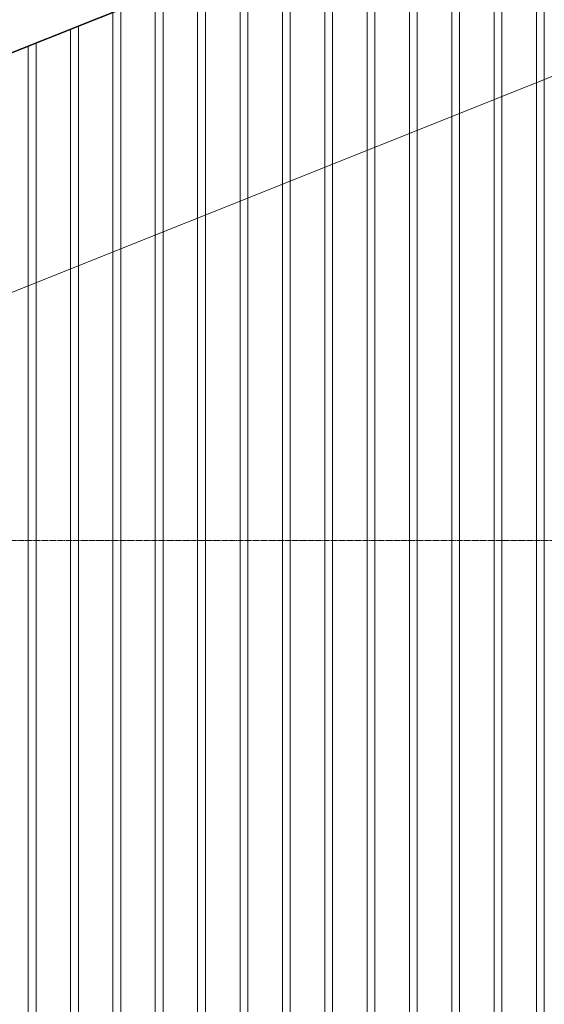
# Model space of a CAD drawing. Extents: x 0 to 92550, y 0 to 59400.
# Tile 34 of 105: x 13264 to 14136, y 44679 to 46316. Entities that reach past the tile are written whole.
import ezdxf
from ezdxf.xclip import XClip

# ---------------------------------------------------------------- set-up
doc = ezdxf.new("R2010")
doc.units = 0
doc.header["$MEASUREMENT"] = 0
doc.header["$XCLIPFRAME"] = 0
doc.linetypes.add('Streep-streepje', pattern=[1300, 1000, -100, 100, -100])
for name, color, linetype in [('ZZ 41 Buitenwandafwerking gevelhout', 7, 'Continuous'), ('ZZ 47 Dakrandafwerking', 7, 'Continuous'), ('ZZ B Bouwbesluitlijnen', 7, 'Continuous')]:
    doc.layers.add(name, color=color, linetype=linetype)

# ---------------------------------------------------------------- blocks, each defined once
blk = doc.blocks.new('*X20')
at = {"layer": 'ZZ 41 Buitenwandafwerking gevelhout', "color": 7, "linetype": 'Continuous', "lineweight": 5, "ltscale": 0.01}
for p, q in [((13572.9, 46389.8), (13572.9, 46300)), ((13630.2, 46400), (13630.2, 46300)), ((13630.2, 46400), (13630.2, 46300)), ((13643.3, 46400), (13643.3, 46300)), ((13700.6, 46400), (13700.6, 46300)), ((13700.6, 46400), (13700.6, 46300)), ((13713.7, 46400), (13713.7, 46300)), ((13771, 46400), (13771, 46300)), ((13771, 46400), (13771, 46300)), ((13784.1, 46400), (13784.1, 46300)), ((13841.4, 46400), (13841.4, 46300)), ((13841.4, 46400), (13841.4, 46300)), ((13854.5, 46400), (13854.5, 46300)), ((13911.8, 46400), (13911.8, 46300)), ((13911.8, 46400), (13911.8, 46300)), ((13924.9, 46400), (13924.9, 46300)), ((13982.1, 46400), (13982.1, 46300)), ((13982.1, 46400), (13982.1, 46300)), ((13995.2, 46400), (13995.2, 46300)), ((14052.5, 46400), (14052.5, 46300)), ((14052.5, 46400), (14052.5, 46300)), ((14065.6, 46400), (14065.6, 46300)), ((14122.9, 46400), (14122.9, 46300)), ((14122.9, 46400), (14122.9, 46300)), ((14136, 46400), (14136, 46300)), ((13559.8, 46384.5), (13559.8, 46300)), ((13559.8, 46384.5), (13559.8, 46300)), ((13489.4, 46356.4), (13489.4, 46300)), ((13489.4, 46356.4), (13489.4, 46300)), ((13502.5, 46361.6), (13502.5, 46300)), ((13419, 46328.2), (13419, 46300)), ((13419, 46328.2), (13419, 46300)), ((13432.1, 46333.5), (13432.1, 46300)), ((13361.7, 46305.3), (13361.7, 46300)), ((13348.6, 46300.1), (13348.6, 46300)), ((13348.6, 46300.1), (13348.6, 46300)), ((13348.6, 46300), (13348.6, 46200)), ((13348.6, 46300), (13348.6, 46200)), ((13361.7, 46300), (13361.7, 46200)), ((13419, 46300), (13419, 46200)), ((13419, 46300), (13419, 46200)), ((13432.1, 46300), (13432.1, 46200)), ((13489.4, 46300), (13489.4, 46200)), ((13489.4, 46300), (13489.4, 46200)), ((13502.5, 46300), (13502.5, 46200)), ((13559.8, 46300), (13559.8, 46200)), ((13559.8, 46300), (13559.8, 46200)), ((13572.9, 46300), (13572.9, 46200)), ((13630.2, 46300), (13630.2, 46200)), ((13630.2, 46300), (13630.2, 46200)), ((13643.3, 46300), (13643.3, 46200)), ((13700.6, 46300), (13700.6, 46200)), ((13700.6, 46300), (13700.6, 46200)), ((13713.7, 46300), (13713.7, 46200)), ((13771, 46300), (13771, 46200)), ((13771, 46300), (13771, 46200)), ((13784.1, 46300), (13784.1, 46200)), ((13841.4, 46300), (13841.4, 46200)), ((13841.4, 46300), (13841.4, 46200)), ((13854.5, 46300), (13854.5, 46200)), ((13911.8, 46300), (13911.8, 46200)), ((13911.8, 46300), (13911.8, 46200)), ((13924.9, 46300), (13924.9, 46200)), ((13982.1, 46300), (13982.1, 46200)), ((13982.1, 46300), (13982.1, 46200)), ((13995.2, 46300), (13995.2, 46200)), ((14052.5, 46300), (14052.5, 46200)), ((14052.5, 46300), (14052.5, 46200)), ((14065.6, 46300), (14065.6, 46200)), ((14122.9, 46300), (14122.9, 46200)), ((14122.9, 46300), (14122.9, 46200)), ((14136, 46300), (14136, 46200)), ((13278.2, 46271.9), (13278.2, 46200)), ((13278.2, 46271.9), (13278.2, 46200)), ((13291.3, 46277.2), (13291.3, 46200)), ((13278.2, 46200), (13278.2, 46100)), ((13278.2, 46200), (13278.2, 46100)), ((13291.3, 46200), (13291.3, 46100)), ((13348.6, 46200), (13348.6, 46100)), ((13348.6, 46200), (13348.6, 46100)), ((13361.7, 46200), (13361.7, 46100)), ((13419, 46200), (13419, 46100)), ((13419, 46200), (13419, 46100)), ((13432.1, 46200), (13432.1, 46100)), ((13489.4, 46200), (13489.4, 46100)), ((13489.4, 46200), (13489.4, 46100)), ((13502.5, 46200), (13502.5, 46100)), ((13559.8, 46200), (13559.8, 46100)), ((13559.8, 46200), (13559.8, 46100)), ((13572.9, 46200), (13572.9, 46100)), ((13630.2, 46200), (13630.2, 46100)), ((13630.2, 46200), (13630.2, 46100)), ((13643.3, 46200), (13643.3, 46100)), ((13700.6, 46200), (13700.6, 46100)), ((13700.6, 46200), (13700.6, 46100)), ((13713.7, 46200), (13713.7, 46100)), ((13771, 46200), (13771, 46100)), ((13771, 46200), (13771, 46100)), ((13784.1, 46200), (13784.1, 46100)), ((13841.4, 46200), (13841.4, 46100)), ((13841.4, 46200), (13841.4, 46100)), ((13854.5, 46200), (13854.5, 46100)), ((13911.8, 46200), (13911.8, 46100)), ((13911.8, 46200), (13911.8, 46100)), ((13924.9, 46200), (13924.9, 46100)), ((13982.1, 46200), (13982.1, 46100)), ((13982.1, 46200), (13982.1, 46100)), ((13995.2, 46200), (13995.2, 46100)), ((14052.5, 46200), (14052.5, 46100)), ((14052.5, 46200), (14052.5, 46100)), ((14065.6, 46200), (14065.6, 46100)), ((14122.9, 46200), (14122.9, 46100)), ((14122.9, 46200), (14122.9, 46100)), ((14136, 46200), (14136, 46100)), ((13278.2, 46100), (13278.2, 46000)), ((13278.2, 46100), (13278.2, 46000)), ((13291.3, 46100), (13291.3, 46000)), ((13348.6, 46100), (13348.6, 46000)), ((13348.6, 46100), (13348.6, 46000)), ((13361.7, 46100), (13361.7, 46000)), ((13419, 46100), (13419, 46000)), ((13419, 46100), (13419, 46000)), ((13432.1, 46100), (13432.1, 46000)), ((13489.4, 46100), (13489.4, 46000)), ((13489.4, 46100), (13489.4, 46000)), ((13502.5, 46100), (13502.5, 46000)), ((13559.8, 46100), (13559.8, 46000)), ((13559.8, 46100), (13559.8, 46000)), ((13572.9, 46100), (13572.9, 46000)), ((13630.2, 46100), (13630.2, 46000)), ((13630.2, 46100), (13630.2, 46000)), ((13643.3, 46100), (13643.3, 46000)), ((13700.6, 46100), (13700.6, 46000)), ((13700.6, 46100), (13700.6, 46000)), ((13713.7, 46100), (13713.7, 46000)), ((13771, 46100), (13771, 46000)), ((13771, 46100), (13771, 46000)), ((13784.1, 46100), (13784.1, 46000)), ((13841.4, 46100), (13841.4, 46000)), ((13841.4, 46100), (13841.4, 46000)), ((13854.5, 46100), (13854.5, 46000)), ((13911.8, 46100), (13911.8, 46000)), ((13911.8, 46100), (13911.8, 46000)), ((13924.9, 46100), (13924.9, 46000)), ((13982.1, 46100), (13982.1, 46000)), ((13982.1, 46100), (13982.1, 46000)), ((13995.2, 46100), (13995.2, 46000)), ((14052.5, 46100), (14052.5, 46000)), ((14052.5, 46100), (14052.5, 46000)), ((14065.6, 46100), (14065.6, 46000)), ((14122.9, 46100), (14122.9, 46000)), ((14122.9, 46100), (14122.9, 46000)), ((14136, 46100), (14136, 46000)), ((13278.2, 46000), (13278.2, 45900)), ((13278.2, 46000), (13278.2, 45900)), ((13291.3, 46000), (13291.3, 45900)), ((13348.6, 46000), (13348.6, 45900)), ((13348.6, 46000), (13348.6, 45900)), ((13361.7, 46000), (13361.7, 45900)), ((13419, 46000), (13419, 45900)), ((13419, 46000), (13419, 45900)), ((13432.1, 46000), (13432.1, 45900)), ((13489.4, 46000), (13489.4, 45900)), ((13489.4, 46000), (13489.4, 45900)), ((13502.5, 46000), (13502.5, 45900)), ((13559.8, 46000), (13559.8, 45900)), ((13559.8, 46000), (13559.8, 45900)), ((13572.9, 46000), (13572.9, 45900)), ((13630.2, 46000), (13630.2, 45900)), ((13630.2, 46000), (13630.2, 45900)), ((13643.3, 46000), (13643.3, 45900)), ((13700.6, 46000), (13700.6, 45900)), ((13700.6, 46000), (13700.6, 45900)), ((13713.7, 46000), (13713.7, 45900)), ((13771, 46000), (13771, 45900)), ((13771, 46000), (13771, 45900)), ((13784.1, 46000), (13784.1, 45900)), ((13841.4, 46000), (13841.4, 45900)), ((13841.4, 46000), (13841.4, 45900)), ((13854.5, 46000), (13854.5, 45900)), ((13911.8, 46000), (13911.8, 45900)), ((13911.8, 46000), (13911.8, 45900)), ((13924.9, 46000), (13924.9, 45900)), ((13982.1, 46000), (13982.1, 45900)), ((13982.1, 46000), (13982.1, 45900)), ((13995.2, 46000), (13995.2, 45900)), ((14052.5, 46000), (14052.5, 45900)), ((14052.5, 46000), (14052.5, 45900)), ((14065.6, 46000), (14065.6, 45900)), ((14122.9, 46000), (14122.9, 45900)), ((14122.9, 46000), (14122.9, 45900)), ((14136, 46000), (14136, 45900)), ((13278.2, 45900), (13278.2, 45800)), ((13278.2, 45900), (13278.2, 45800)), ((13291.3, 45900), (13291.3, 45800)), ((13348.6, 45900), (13348.6, 45800)), ((13348.6, 45900), (13348.6, 45800)), ((13361.7, 45900), (13361.7, 45800)), ((13419, 45900), (13419, 45800)), ((13419, 45900), (13419, 45800)), ((13432.1, 45900), (13432.1, 45800)), ((13489.4, 45900), (13489.4, 45800)), ((13489.4, 45900), (13489.4, 45800)), ((13502.5, 45900), (13502.5, 45800)), ((13559.8, 45900), (13559.8, 45800)), ((13559.8, 45900), (13559.8, 45800)), ((13572.9, 45900), (13572.9, 45800)), ((13630.2, 45900), (13630.2, 45800)), ((13630.2, 45900), (13630.2, 45800)), ((13643.3, 45900), (13643.3, 45800)), ((13700.6, 45900), (13700.6, 45800)), ((13700.6, 45900), (13700.6, 45800)), ((13713.7, 45900), (13713.7, 45800)), ((13771, 45900), (13771, 45800)), ((13771, 45900), (13771, 45800)), ((13784.1, 45900), (13784.1, 45800)), ((13841.4, 45900), (13841.4, 45800)), ((13841.4, 45900), (13841.4, 45800)), ((13854.5, 45900), (13854.5, 45800)), ((13911.8, 45900), (13911.8, 45800)), ((13911.8, 45900), (13911.8, 45800)), ((13924.9, 45900), (13924.9, 45800)), ((13982.1, 45900), (13982.1, 45800)), ((13982.1, 45900), (13982.1, 45800)), ((13995.2, 45900), (13995.2, 45800)), ((14052.5, 45900), (14052.5, 45800)), ((14052.5, 45900), (14052.5, 45800)), ((14065.6, 45900), (14065.6, 45800)), ((14122.9, 45900), (14122.9, 45800)), ((14122.9, 45900), (14122.9, 45800)), ((14136, 45900), (14136, 45800)), ((13278.2, 45800), (13278.2, 45700)), ((13278.2, 45800), (13278.2, 45700)), ((13291.3, 45800), (13291.3, 45700)), ((13348.6, 45800), (13348.6, 45700)), ((13348.6, 45800), (13348.6, 45700)), ((13361.7, 45800), (13361.7, 45700)), ((13419, 45800), (13419, 45700)), ((13419, 45800), (13419, 45700)), ((13432.1, 45800), (13432.1, 45700)), ((13489.4, 45800), (13489.4, 45700)), ((13489.4, 45800), (13489.4, 45700)), ((13502.5, 45800), (13502.5, 45700)), ((13559.8, 45800), (13559.8, 45700)), ((13559.8, 45800), (13559.8, 45700)), ((13572.9, 45800), (13572.9, 45700)), ((13630.2, 45800), (13630.2, 45700)), ((13630.2, 45800), (13630.2, 45700)), ((13643.3, 45800), (13643.3, 45700)), ((13700.6, 45800), (13700.6, 45700)), ((13700.6, 45800), (13700.6, 45700)), ((13713.7, 45800), (13713.7, 45700)), ((13771, 45800), (13771, 45700)), ((13771, 45800), (13771, 45700)), ((13784.1, 45800), (13784.1, 45700)), ((13841.4, 45800), (13841.4, 45700)), ((13841.4, 45800), (13841.4, 45700)), ((13854.5, 45800), (13854.5, 45700)), ((13911.8, 45800), (13911.8, 45700)), ((13911.8, 45800), (13911.8, 45700)), ((13924.9, 45800), (13924.9, 45700)), ((13982.1, 45800), (13982.1, 45700)), ((13982.1, 45800), (13982.1, 45700)), ((13995.2, 45800), (13995.2, 45700)), ((14052.5, 45800), (14052.5, 45700)), ((14052.5, 45800), (14052.5, 45700)), ((14065.6, 45800), (14065.6, 45700)), ((14122.9, 45800), (14122.9, 45700)), ((14122.9, 45800), (14122.9, 45700)), ((14136, 45800), (14136, 45700)), ((13278.2, 45700), (13278.2, 45600)), ((13278.2, 45700), (13278.2, 45600)), ((13291.3, 45700), (13291.3, 45600)), ((13348.6, 45700), (13348.6, 45600)), ((13348.6, 45700), (13348.6, 45600)), ((13361.7, 45700), (13361.7, 45600)), ((13419, 45700), (13419, 45600)), ((13419, 45700), (13419, 45600)), ((13432.1, 45700), (13432.1, 45600)), ((13489.4, 45700), (13489.4, 45600)), ((13489.4, 45700), (13489.4, 45600)), ((13502.5, 45700), (13502.5, 45600)), ((13559.8, 45700), (13559.8, 45600)), ((13559.8, 45700), (13559.8, 45600)), ((13572.9, 45700), (13572.9, 45600)), ((13630.2, 45700), (13630.2, 45600)), ((13630.2, 45700), (13630.2, 45600)), ((13643.3, 45700), (13643.3, 45600)), ((13700.6, 45700), (13700.6, 45600)), ((13700.6, 45700), (13700.6, 45600)), ((13713.7, 45700), (13713.7, 45600)), ((13771, 45700), (13771, 45600)), ((13771, 45700), (13771, 45600)), ((13784.1, 45700), (13784.1, 45600)), ((13841.4, 45700), (13841.4, 45600)), ((13841.4, 45700), (13841.4, 45600)), ((13854.5, 45700), (13854.5, 45600)), ((13911.8, 45700), (13911.8, 45600)), ((13911.8, 45700), (13911.8, 45600)), ((13924.9, 45700), (13924.9, 45600)), ((13982.1, 45700), (13982.1, 45600)), ((13982.1, 45700), (13982.1, 45600)), ((13995.2, 45700), (13995.2, 45600)), ((14052.5, 45700), (14052.5, 45600)), ((14052.5, 45700), (14052.5, 45600)), ((14065.6, 45700), (14065.6, 45600)), ((14122.9, 45700), (14122.9, 45600)), ((14122.9, 45700), (14122.9, 45600)), ((14136, 45700), (14136, 45600)), ((13278.2, 45600), (13278.2, 45500)), ((13278.2, 45600), (13278.2, 45500)), ((13291.3, 45600), (13291.3, 45500)), ((13348.6, 45600), (13348.6, 45500)), ((13348.6, 45600), (13348.6, 45500)), ((13361.7, 45600), (13361.7, 45500)), ((13419, 45600), (13419, 45500)), ((13419, 45600), (13419, 45500)), ((13432.1, 45600), (13432.1, 45500)), ((13489.4, 45600), (13489.4, 45500)), ((13489.4, 45600), (13489.4, 45500)), ((13502.5, 45600), (13502.5, 45500)), ((13559.8, 45600), (13559.8, 45500)), ((13559.8, 45600), (13559.8, 45500)), ((13572.9, 45600), (13572.9, 45500)), ((13630.2, 45600), (13630.2, 45500)), ((13630.2, 45600), (13630.2, 45500)), ((13643.3, 45600), (13643.3, 45500)), ((13700.6, 45600), (13700.6, 45500)), ((13700.6, 45600), (13700.6, 45500)), ((13713.7, 45600), (13713.7, 45500)), ((13771, 45600), (13771, 45500)), ((13771, 45600), (13771, 45500)), ((13784.1, 45600), (13784.1, 45500)), ((13841.4, 45600), (13841.4, 45500)), ((13841.4, 45600), (13841.4, 45500)), ((13854.5, 45600), (13854.5, 45500)), ((13911.8, 45600), (13911.8, 45500)), ((13911.8, 45600), (13911.8, 45500)), ((13924.9, 45600), (13924.9, 45500)), ((13982.1, 45600), (13982.1, 45500)), ((13982.1, 45600), (13982.1, 45500)), ((13995.2, 45600), (13995.2, 45500)), ((14052.5, 45600), (14052.5, 45500)), ((14052.5, 45600), (14052.5, 45500)), ((14065.6, 45600), (14065.6, 45500)), ((14122.9, 45600), (14122.9, 45500)), ((14122.9, 45600), (14122.9, 45500)), ((14136, 45600), (14136, 45500)), ((13278.2, 45500), (13278.2, 45400)), ((13278.2, 45500), (13278.2, 45400)), ((13291.3, 45500), (13291.3, 45400)), ((13348.6, 45500), (13348.6, 45400)), ((13348.6, 45500), (13348.6, 45400)), ((13361.7, 45500), (13361.7, 45400)), ((13419, 45500), (13419, 45400)), ((13419, 45500), (13419, 45400)), ((13432.1, 45500), (13432.1, 45400)), ((13489.4, 45500), (13489.4, 45400)), ((13489.4, 45500), (13489.4, 45400)), ((13502.5, 45500), (13502.5, 45400)), ((13559.8, 45500), (13559.8, 45400)), ((13559.8, 45500), (13559.8, 45400)), ((13572.9, 45500), (13572.9, 45400)), ((13630.2, 45500), (13630.2, 45400)), ((13630.2, 45500), (13630.2, 45400)), ((13643.3, 45500), (13643.3, 45400)), ((13700.6, 45500), (13700.6, 45400)), ((13700.6, 45500), (13700.6, 45400)), ((13713.7, 45500), (13713.7, 45400)), ((13771, 45500), (13771, 45400)), ((13771, 45500), (13771, 45400)), ((13784.1, 45500), (13784.1, 45400)), ((13841.4, 45500), (13841.4, 45400)), ((13841.4, 45500), (13841.4, 45400)), ((13854.5, 45500), (13854.5, 45400)), ((13911.8, 45500), (13911.8, 45400)), ((13911.8, 45500), (13911.8, 45400)), ((13924.9, 45500), (13924.9, 45400)), ((13982.1, 45500), (13982.1, 45400)), ((13982.1, 45500), (13982.1, 45400)), ((13995.2, 45500), (13995.2, 45400)), ((14052.5, 45500), (14052.5, 45400)), ((14052.5, 45500), (14052.5, 45400)), ((14065.6, 45500), (14065.6, 45400)), ((14122.9, 45500), (14122.9, 45400)), ((14122.9, 45500), (14122.9, 45400)), ((14136, 45500), (14136, 45400)), ((13278.2, 45400), (13278.2, 45300)), ((13278.2, 45400), (13278.2, 45300)), ((13291.3, 45400), (13291.3, 45300)), ((13348.6, 45400), (13348.6, 45300)), ((13348.6, 45400), (13348.6, 45300)), ((13361.7, 45400), (13361.7, 45300)), ((13419, 45400), (13419, 45300)), ((13419, 45400), (13419, 45300)), ((13432.1, 45400), (13432.1, 45300)), ((13489.4, 45400), (13489.4, 45300)), ((13489.4, 45400), (13489.4, 45300)), ((13502.5, 45400), (13502.5, 45300)), ((13559.8, 45400), (13559.8, 45300)), ((13559.8, 45400), (13559.8, 45300)), ((13572.9, 45400), (13572.9, 45300)), ((13630.2, 45400), (13630.2, 45300)), ((13630.2, 45400), (13630.2, 45300)), ((13643.3, 45400), (13643.3, 45300)), ((13700.6, 45400), (13700.6, 45300)), ((13700.6, 45400), (13700.6, 45300)), ((13713.7, 45400), (13713.7, 45300)), ((13771, 45400), (13771, 45300)), ((13771, 45400), (13771, 45300)), ((13784.1, 45400), (13784.1, 45300)), ((13841.4, 45400), (13841.4, 45300)), ((13841.4, 45400), (13841.4, 45300)), ((13854.5, 45400), (13854.5, 45300)), ((13911.8, 45400), (13911.8, 45300)), ((13911.8, 45400), (13911.8, 45300)), ((13924.9, 45400), (13924.9, 45300)), ((13982.1, 45400), (13982.1, 45300)), ((13982.1, 45400), (13982.1, 45300)), ((13995.2, 45400), (13995.2, 45300)), ((14052.5, 45400), (14052.5, 45300)), ((14052.5, 45400), (14052.5, 45300)), ((14065.6, 45400), (14065.6, 45300)), ((14122.9, 45400), (14122.9, 45300)), ((14122.9, 45400), (14122.9, 45300)), ((14136, 45400), (14136, 45300)), ((13278.2, 45300), (13278.2, 45200)), ((13278.2, 45300), (13278.2, 45200)), ((13291.3, 45300), (13291.3, 45200)), ((13348.6, 45300), (13348.6, 45200)), ((13348.6, 45300), (13348.6, 45200)), ((13361.7, 45300), (13361.7, 45200)), ((13419, 45300), (13419, 45200)), ((13419, 45300), (13419, 45200)), ((13432.1, 45300), (13432.1, 45200)), ((13489.4, 45300), (13489.4, 45200)), ((13489.4, 45300), (13489.4, 45200)), ((13502.5, 45300), (13502.5, 45200)), ((13559.8, 45300), (13559.8, 45200)), ((13559.8, 45300), (13559.8, 45200)), ((13572.9, 45300), (13572.9, 45200)), ((13630.2, 45300), (13630.2, 45200)), ((13630.2, 45300), (13630.2, 45200)), ((13643.3, 45300), (13643.3, 45200)), ((13700.6, 45300), (13700.6, 45200)), ((13700.6, 45300), (13700.6, 45200)), ((13713.7, 45300), (13713.7, 45200)), ((13771, 45300), (13771, 45200)), ((13771, 45300), (13771, 45200)), ((13784.1, 45300), (13784.1, 45200)), ((13841.4, 45300), (13841.4, 45200)), ((13841.4, 45300), (13841.4, 45200)), ((13854.5, 45300), (13854.5, 45200)), ((13911.8, 45300), (13911.8, 45200)), ((13911.8, 45300), (13911.8, 45200)), ((13924.9, 45300), (13924.9, 45200)), ((13982.1, 45300), (13982.1, 45200)), ((13982.1, 45300), (13982.1, 45200)), ((13995.2, 45300), (13995.2, 45200)), ((14052.5, 45300), (14052.5, 45200)), ((14052.5, 45300), (14052.5, 45200)), ((14065.6, 45300), (14065.6, 45200)), ((14122.9, 45300), (14122.9, 45200)), ((14122.9, 45300), (14122.9, 45200)), ((14136, 45300), (14136, 45200)), ((13278.2, 45200), (13278.2, 45100)), ((13278.2, 45200), (13278.2, 45100)), ((13291.3, 45200), (13291.3, 45100)), ((13348.6, 45200), (13348.6, 45100)), ((13348.6, 45200), (13348.6, 45100)), ((13361.7, 45200), (13361.7, 45100)), ((13419, 45200), (13419, 45100)), ((13419, 45200), (13419, 45100)), ((13432.1, 45200), (13432.1, 45100)), ((13489.4, 45200), (13489.4, 45100)), ((13489.4, 45200), (13489.4, 45100)), ((13502.5, 45200), (13502.5, 45100)), ((13559.8, 45200), (13559.8, 45100)), ((13559.8, 45200), (13559.8, 45100)), ((13572.9, 45200), (13572.9, 45100)), ((13630.2, 45200), (13630.2, 45100)), ((13630.2, 45200), (13630.2, 45100)), ((13643.3, 45200), (13643.3, 45100)), ((13700.6, 45200), (13700.6, 45100)), ((13700.6, 45200), (13700.6, 45100)), ((13713.7, 45200), (13713.7, 45100)), ((13771, 45200), (13771, 45100)), ((13771, 45200), (13771, 45100)), ((13784.1, 45200), (13784.1, 45100)), ((13841.4, 45200), (13841.4, 45100)), ((13841.4, 45200), (13841.4, 45100)), ((13854.5, 45200), (13854.5, 45100)), ((13911.8, 45200), (13911.8, 45100)), ((13911.8, 45200), (13911.8, 45100)), ((13924.9, 45200), (13924.9, 45100)), ((13982.1, 45200), (13982.1, 45100)), ((13982.1, 45200), (13982.1, 45100)), ((13995.2, 45200), (13995.2, 45100)), ((14052.5, 45200), (14052.5, 45100)), ((14052.5, 45200), (14052.5, 45100)), ((14065.6, 45200), (14065.6, 45100)), ((14122.9, 45200), (14122.9, 45100)), ((14122.9, 45200), (14122.9, 45100)), ((14136, 45200), (14136, 45100)), ((13278.2, 45100), (13278.2, 45000)), ((13278.2, 45100), (13278.2, 45000)), ((13291.3, 45100), (13291.3, 45000)), ((13348.6, 45100), (13348.6, 45000)), ((13348.6, 45100), (13348.6, 45000)), ((13361.7, 45100), (13361.7, 45000)), ((13419, 45100), (13419, 45000)), ((13419, 45100), (13419, 45000)), ((13432.1, 45100), (13432.1, 45000)), ((13489.4, 45100), (13489.4, 45000)), ((13489.4, 45100), (13489.4, 45000)), ((13502.5, 45100), (13502.5, 45000)), ((13559.8, 45100), (13559.8, 45000)), ((13559.8, 45100), (13559.8, 45000)), ((13572.9, 45100), (13572.9, 45000)), ((13630.2, 45100), (13630.2, 45000)), ((13630.2, 45100), (13630.2, 45000)), ((13643.3, 45100), (13643.3, 45000)), ((13700.6, 45100), (13700.6, 45000)), ((13700.6, 45100), (13700.6, 45000)), ((13713.7, 45100), (13713.7, 45000)), ((13771, 45100), (13771, 45000)), ((13771, 45100), (13771, 45000)), ((13784.1, 45100), (13784.1, 45000)), ((13841.4, 45100), (13841.4, 45000)), ((13841.4, 45100), (13841.4, 45000)), ((13854.5, 45100), (13854.5, 45000)), ((13911.8, 45100), (13911.8, 45000)), ((13911.8, 45100), (13911.8, 45000)), ((13924.9, 45100), (13924.9, 45000)), ((13982.1, 45100), (13982.1, 45000)), ((13982.1, 45100), (13982.1, 45000)), ((13995.2, 45100), (13995.2, 45000)), ((14052.5, 45100), (14052.5, 45000)), ((14052.5, 45100), (14052.5, 45000)), ((14065.6, 45100), (14065.6, 45000)), ((14122.9, 45100), (14122.9, 45000)), ((14122.9, 45100), (14122.9, 45000)), ((14136, 45100), (14136, 45000)), ((13278.2, 45000), (13278.2, 44900)), ((13278.2, 45000), (13278.2, 44900)), ((13291.3, 45000), (13291.3, 44900)), ((13348.6, 45000), (13348.6, 44900)), ((13348.6, 45000), (13348.6, 44900)), ((13361.7, 45000), (13361.7, 44900)), ((13419, 45000), (13419, 44900)), ((13419, 45000), (13419, 44900)), ((13432.1, 45000), (13432.1, 44900)), ((13489.4, 45000), (13489.4, 44900)), ((13489.4, 45000), (13489.4, 44900)), ((13502.5, 45000), (13502.5, 44900)), ((13559.8, 45000), (13559.8, 44900)), ((13559.8, 45000), (13559.8, 44900)), ((13572.9, 45000), (13572.9, 44900)), ((13630.2, 45000), (13630.2, 44900)), ((13630.2, 45000), (13630.2, 44900)), ((13643.3, 45000), (13643.3, 44900)), ((13700.6, 45000), (13700.6, 44900)), ((13700.6, 45000), (13700.6, 44900)), ((13713.7, 45000), (13713.7, 44900)), ((13771, 45000), (13771, 44900)), ((13771, 45000), (13771, 44900)), ((13784.1, 45000), (13784.1, 44900)), ((13841.4, 45000), (13841.4, 44900)), ((13841.4, 45000), (13841.4, 44900)), ((13854.5, 45000), (13854.5, 44900)), ((13911.8, 45000), (13911.8, 44900)), ((13911.8, 45000), (13911.8, 44900)), ((13924.9, 45000), (13924.9, 44900)), ((13982.1, 45000), (13982.1, 44900)), ((13982.1, 45000), (13982.1, 44900)), ((13995.2, 45000), (13995.2, 44900)), ((14052.5, 45000), (14052.5, 44900)), ((14052.5, 45000), (14052.5, 44900)), ((14065.6, 45000), (14065.6, 44900)), ((14122.9, 45000), (14122.9, 44900)), ((14122.9, 45000), (14122.9, 44900)), ((14136, 45000), (14136, 44900)), ((13278.2, 44900), (13278.2, 44800)), ((13278.2, 44900), (13278.2, 44800)), ((13291.3, 44900), (13291.3, 44800)), ((13348.6, 44900), (13348.6, 44800)), ((13348.6, 44900), (13348.6, 44800)), ((13361.7, 44900), (13361.7, 44800)), ((13419, 44900), (13419, 44800)), ((13419, 44900), (13419, 44800)), ((13432.1, 44900), (13432.1, 44800)), ((13489.4, 44900), (13489.4, 44800)), ((13489.4, 44900), (13489.4, 44800)), ((13502.5, 44900), (13502.5, 44800)), ((13559.8, 44900), (13559.8, 44800)), ((13559.8, 44900), (13559.8, 44800)), ((13572.9, 44900), (13572.9, 44800)), ((13630.2, 44900), (13630.2, 44800)), ((13630.2, 44900), (13630.2, 44800)), ((13643.3, 44900), (13643.3, 44800)), ((13700.6, 44900), (13700.6, 44800)), ((13700.6, 44900), (13700.6, 44800)), ((13713.7, 44900), (13713.7, 44800)), ((13771, 44900), (13771, 44800)), ((13771, 44900), (13771, 44800)), ((13784.1, 44900), (13784.1, 44800)), ((13841.4, 44900), (13841.4, 44800)), ((13841.4, 44900), (13841.4, 44800)), ((13854.5, 44900), (13854.5, 44800)), ((13911.8, 44900), (13911.8, 44800)), ((13911.8, 44900), (13911.8, 44800)), ((13924.9, 44900), (13924.9, 44800)), ((13982.1, 44900), (13982.1, 44800)), ((13982.1, 44900), (13982.1, 44800)), ((13995.2, 44900), (13995.2, 44800)), ((14052.5, 44900), (14052.5, 44800)), ((14052.5, 44900), (14052.5, 44800)), ((14065.6, 44900), (14065.6, 44800)), ((14122.9, 44900), (14122.9, 44800)), ((14122.9, 44900), (14122.9, 44800)), ((14136, 44900), (14136, 44800)), ((13278.2, 44800), (13278.2, 44700)), ((13278.2, 44800), (13278.2, 44700)), ((13291.3, 44800), (13291.3, 44700)), ((13348.6, 44800), (13348.6, 44700)), ((13348.6, 44800), (13348.6, 44700)), ((13361.7, 44800), (13361.7, 44700)), ((13419, 44800), (13419, 44700)), ((13419, 44800), (13419, 44700)), ((13432.1, 44800), (13432.1, 44700)), ((13489.4, 44800), (13489.4, 44700)), ((13489.4, 44800), (13489.4, 44700)), ((13502.5, 44800), (13502.5, 44700)), ((13559.8, 44800), (13559.8, 44700)), ((13559.8, 44800), (13559.8, 44700)), ((13572.9, 44800), (13572.9, 44700)), ((13630.2, 44800), (13630.2, 44700)), ((13630.2, 44800), (13630.2, 44700)), ((13643.3, 44800), (13643.3, 44700)), ((13700.6, 44800), (13700.6, 44700)), ((13700.6, 44800), (13700.6, 44700)), ((13713.7, 44800), (13713.7, 44700)), ((13771, 44800), (13771, 44700)), ((13771, 44800), (13771, 44700)), ((13784.1, 44800), (13784.1, 44700)), ((13841.4, 44800), (13841.4, 44700)), ((13841.4, 44800), (13841.4, 44700)), ((13854.5, 44800), (13854.5, 44700)), ((13911.8, 44800), (13911.8, 44700)), ((13911.8, 44800), (13911.8, 44700)), ((13924.9, 44800), (13924.9, 44700)), ((13982.1, 44800), (13982.1, 44700)), ((13982.1, 44800), (13982.1, 44700)), ((13995.2, 44800), (13995.2, 44700)), ((14052.5, 44800), (14052.5, 44700)), ((14052.5, 44800), (14052.5, 44700)), ((14065.6, 44800), (14065.6, 44700)), ((14122.9, 44800), (14122.9, 44700)), ((14122.9, 44800), (14122.9, 44700)), ((14136, 44800), (14136, 44700)), ((13278.2, 44700), (13278.2, 44600)), ((13278.2, 44700), (13278.2, 44600)), ((13291.3, 44700), (13291.3, 44600)), ((13348.6, 44700), (13348.6, 44600)), ((13348.6, 44700), (13348.6, 44600)), ((13361.7, 44700), (13361.7, 44600)), ((13419, 44700), (13419, 44600)), ((13419, 44700), (13419, 44600)), ((13432.1, 44700), (13432.1, 44600)), ((13489.4, 44700), (13489.4, 44600)), ((13489.4, 44700), (13489.4, 44600)), ((13502.5, 44700), (13502.5, 44600)), ((13559.8, 44700), (13559.8, 44600)), ((13559.8, 44700), (13559.8, 44600)), ((13572.9, 44700), (13572.9, 44600)), ((13630.2, 44700), (13630.2, 44600)), ((13630.2, 44700), (13630.2, 44600)), ((13643.3, 44700), (13643.3, 44600)), ((13700.6, 44700), (13700.6, 44600)), ((13700.6, 44700), (13700.6, 44600)), ((13713.7, 44700), (13713.7, 44600)), ((13771, 44700), (13771, 44600)), ((13771, 44700), (13771, 44600)), ((13784.1, 44700), (13784.1, 44600)), ((13841.4, 44700), (13841.4, 44600)), ((13841.4, 44700), (13841.4, 44600)), ((13854.5, 44700), (13854.5, 44600)), ((13911.8, 44700), (13911.8, 44600)), ((13911.8, 44700), (13911.8, 44600)), ((13924.9, 44700), (13924.9, 44600)), ((13982.1, 44700), (13982.1, 44600)), ((13982.1, 44700), (13982.1, 44600)), ((13995.2, 44700), (13995.2, 44600)), ((14052.5, 44700), (14052.5, 44600)), ((14052.5, 44700), (14052.5, 44600)), ((14065.6, 44700), (14065.6, 44600)), ((14122.9, 44700), (14122.9, 44600)), ((14122.9, 44700), (14122.9, 44600)), ((14136, 44700), (14136, 44600))]:
    blk.add_line(p, q, dxfattribs=at)
blk = doc.blocks.new('Drawing_1_1', base_point=(5738.9, 38400))
at = {"layer": 'ZZ 41 Buitenwandafwerking gevelhout', "color": 7, "linetype": 'Streep-streepje', "lineweight": 15, "ltscale": 0.01}
blk.add_line((7788.9, 45450), (62238.9, 45450), dxfattribs=at)
at = {"layer": 'ZZ 47 Dakrandafwerking', "color": 7, "linetype": 'Continuous', "lineweight": 5, "ltscale": 0.01}
for p, q in [((20738.9, 49257.1), (9874.1, 44911.4)), ((20738.9, 49256), (9878.2, 44912))]:
    blk.add_line(p, q, dxfattribs=at)
at = {"layer": 'ZZ B Bouwbesluitlijnen', "color": 7, "linetype": 'Continuous', "lineweight": 5, "ltscale": 0.01}
blk.add_line((10080.1, 44594.6), (14230.7, 46254.8), dxfattribs=at)
at = {"layer": 'ZZ 41 Buitenwandafwerking gevelhout', "color": 7, "linetype": 'Continuous', "lineweight": 25, "ltscale": 0.01}
blk.add_blockref('*X20', (0, 0), dxfattribs=at)

msp = doc.modelspace()

# ---------------------------------------------------------------- block references
at = {"color": 7, "linetype": 'Continuous', "lineweight": 25, "ltscale": 0.01}
ref = msp.add_blockref('Drawing_1_1', (5738.9, 38400), dxfattribs=at)
XClip(ref).set_block_clipping_path([(7788.8666666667, 35400), (63337.9746950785, 51400)])

doc.saveas('drawing.dxf')
